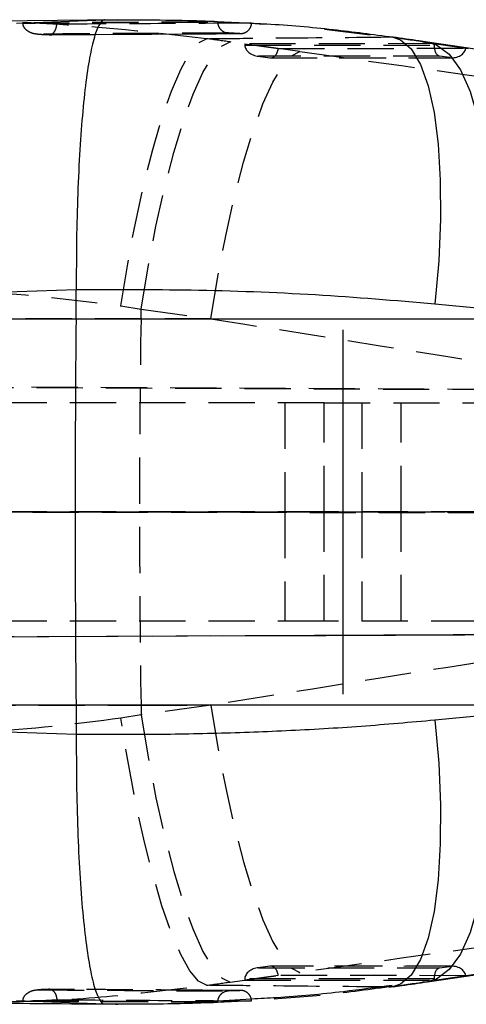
# Model space of a CAD drawing. Extents: x 39 to 393, y 13 to 280.
# Tile 10 of 24: x 242 to 254, y 121 to 149. Entities that reach past the tile are written whole.
import ezdxf

# ---------------------------------------------------------------- set-up
doc = ezdxf.new("R2010")
doc.units = 0
doc.linetypes.add('CENTERX2', pattern=[20.32, 12.7, -2.54, 2.54, -2.54])
doc.linetypes.add('HIDDEN', pattern=[1.905, 1.27, -0.635])
doc.layers.get('0').update_dxf_attribs({"linetype": 'CONTINUOUS'})

msp = doc.modelspace()

# ---------------------------------------------------------------- linework, layer by layer
at = {"color": 7, "linetype": 'CONTINUOUS'}
for p, q in [((244.362555, 148.525485), (239.322095, 148.475977)), ((241.583205, 148.437105), (244.014829, 148.522185)), ((247.918985, 148.431098), (247.280888, 148.462169)), ((241.813286, 148.445155), (241.76193, 148.447199)), ((247.995257, 148.427383), (247.918985, 148.431098)), ((248.047821, 148.434724), (248.046278, 148.434718)), ((254.711709, 147.644365), (252.881303, 147.911932)), ((243.228412, 141.11184), (241.057149, 141.03887)), ((243.220589, 140.317458), (243.228405, 141.109815)), ((243.228405, 141.109815), (243.228412, 141.11184)), ((254.439346, 140.585024), (253.084443, 140.718705)), ((227.829038, 140.317458), (243.220589, 140.317458)), ((243.220589, 140.317458), (254.447258, 140.317458)), ((243.220589, 129.701888), (227.829038, 129.701888)), ((243.220589, 129.701888), (243.228405, 128.909531)), ((254.447258, 129.701888), (243.220589, 129.701888)), ((253.084443, 129.300641), (254.439346, 129.434321)), ((241.057149, 128.980476), (243.228412, 128.907505)), ((243.228412, 128.907505), (243.228405, 128.909531)), ((252.881303, 122.107414), (254.711709, 122.374981)), ((244.014829, 121.497161), (241.583205, 121.582241)), ((241.76193, 121.572147), (241.811774, 121.574243)), ((244.308158, 121.496095), (244.372665, 121.495523)), ((247.222564, 121.588803), (248.046278, 121.584628)), ((247.275538, 121.59577), (248.041249, 121.639267)), ((248.041249, 121.639267), (248.051032, 121.639822)), ((248.046278, 121.584628), (248.047821, 121.584622))]:
    msp.add_line(p, q, dxfattribs=at)
at = {"color": 7, "linetype": 'HIDDEN'}
for p, q in [((241.76193, 148.447199), (247.108928, 148.48238)), ((247.108928, 148.48238), (247.111454, 148.482392)), ((247.111454, 148.482392), (248.047821, 148.434724)), ((247.111454, 148.482392), (247.111454, 148.46859)), ((241.76193, 148.4472), (241.762071, 148.435114)), ((248.046278, 148.434718), (248.359761, 148.409633)), ((250.045791, 148.270543), (251.820623, 148.054492)), ((243.530623, 148.124073), (247.73959, 148.146493)), ((247.409477, 148.164611), (247.407197, 148.1646)), ((247.407197, 148.1646), (247.718915, 148.148849)), ((247.720874, 148.148857), (247.409477, 148.164611)), ((249.374389, 147.653245), (247.456453, 147.918736)), ((247.718915, 148.148849), (247.720874, 148.148857)), ((251.820623, 148.054492), (251.930497, 148.049446)), ((252.74486, 147.920812), (254.575274, 147.653245)), ((252.74486, 147.920812), (252.880833, 147.912)), ((253.06756, 147.871276), (247.859358, 147.865875)), ((247.859358, 147.865875), (248.77791, 147.739285)), ((247.860766, 147.826675), (253.066584, 147.832074)), ((248.77791, 147.739285), (253.929979, 147.744627)), ((253.929979, 147.744627), (253.06756, 147.871276)), ((248.21557, 147.527627), (248.556948, 147.480579)), ((253.206811, 147.530333), (248.236112, 147.525179)), ((248.236112, 147.525179), (248.547322, 147.482288)), ((248.547322, 147.482288), (253.499008, 147.487424)), ((248.574174, 147.479407), (253.553502, 147.48457)), ((253.499008, 147.487424), (253.206811, 147.530333)), ((244.453109, 140.672327), (245.010986, 140.582949)), ((245.006948, 140.317458), (245.010986, 140.582949)), ((245.010986, 140.582949), (246.928922, 140.317458)), ((245.006948, 140.317458), (232.666827, 140.317458)), ((246.928922, 140.317458), (245.006948, 140.317458)), ((190.701067, 138.653032), (256.297342, 138.366207)), ((266.127489, 138.327364), (191.691577, 138.653038)), ((250.037006, 138.009673), (190.548635, 138.009673)), ((248.957581, 138.009673), (248.957581, 135.009673)), ((250.037006, 135.009673), (250.037006, 138.009673)), ((250.037006, 138.009673), (258.057571, 138.009673)), ((251.078158, 138.009673), (251.078158, 135.009673)), ((252.157576, 135.009673), (252.157576, 138.009673)), ((250.037006, 135.009673), (190.480612, 135.009673)), ((190.588973, 135.009063), (256.297342, 134.999031)), ((266.127489, 134.997674), (191.580928, 135.009063)), ((248.957581, 135.009673), (248.957581, 132.009673)), ((258.057571, 135.009673), (250.037006, 135.009673)), ((250.037006, 132.009673), (250.037006, 135.009673)), ((251.078158, 135.009673), (251.078158, 132.009673)), ((252.157576, 132.009673), (252.157576, 135.009673)), ((250.037006, 132.009673), (190.550446, 132.009673)), ((258.057571, 132.009673), (250.037006, 132.009673)), ((191.673919, 131.366308), (266.178525, 131.692276)), ((190.718725, 131.366314), (256.850369, 131.655485)), ((232.666827, 129.701888), (245.006948, 129.701888)), ((245.006948, 129.701888), (246.928922, 129.701888)), ((245.006948, 129.701888), (245.010986, 129.436397)), ((246.928922, 129.701888), (245.010986, 129.436397)), ((245.010986, 129.436397), (244.453109, 129.347019)), ((248.556948, 122.538766), (248.21557, 122.491719)), ((248.547322, 122.537057), (248.236112, 122.494167)), ((248.236112, 122.494167), (253.206811, 122.489013)), ((253.499008, 122.531922), (248.547322, 122.537057)), ((253.553502, 122.534776), (248.574174, 122.539939)), ((253.206811, 122.489013), (253.499008, 122.531922)), ((247.456453, 122.10061), (249.374389, 122.366101)), ((248.77791, 122.280061), (247.859358, 122.153471)), ((253.929979, 122.274719), (248.77791, 122.280061)), ((254.575274, 122.366101), (252.74486, 122.098534)), ((253.06756, 122.14807), (253.929979, 122.274719)), ((247.859358, 122.153471), (253.06756, 122.14807)), ((253.066584, 122.187272), (247.860766, 122.192671)), ((251.918375, 121.968346), (251.820623, 121.964854)), ((252.88131, 122.107415), (252.74486, 122.098534)), ((243.166945, 121.897037), (242.48065, 121.901479)), ((243.178128, 121.900037), (242.494836, 121.90459)), ((247.739583, 121.871131), (246.696769, 121.87659)), ((247.718915, 121.870497), (247.407197, 121.854745)), ((247.407197, 121.854745), (247.409477, 121.854735)), ((247.409477, 121.854735), (247.720874, 121.870488)), ((247.720874, 121.870488), (247.718915, 121.870497)), ((241.762071, 121.584231), (241.76193, 121.572146)), ((247.108928, 121.536966), (241.76193, 121.572147)), ((243.956163, 121.499214), (244.308158, 121.496095)), ((247.111454, 121.536954), (247.108928, 121.536966)), ((248.047821, 121.584622), (247.111454, 121.536954)), ((247.111454, 121.550756), (247.111454, 121.536954))]:
    msp.add_line(p, q, dxfattribs=at)
at = {"color": 218, "linetype": 'CENTERX2'}
for p, q in [((250.557579, 140.009673), (250.557579, 135.009673)), ((200.477061, 135.009673), (253.358757, 135.009673)), ((250.557579, 135.009673), (250.557579, 130.009673))]:
    msp.add_line(p, q, dxfattribs=at)
at = {"color": 7, "linetype": 'HIDDEN', "flags": 128}
for points in [[(244.453109, 140.672327), (244.640663, 141.828247), (244.85217, 142.944691), (245.083145, 143.998012), (245.328701, 144.965899), (245.583638, 145.827849), (245.842546, 146.565605), (246.099948, 147.16354), (246.350392, 147.608988), (246.588565, 147.892515), (246.809437, 148.008114)], [(245.010986, 140.582949), (245.200842, 141.740002), (245.416536, 142.857475), (245.653502, 143.911647), (245.906702, 144.880145), (246.170766, 145.742411), (246.440082, 146.480143), (246.708936, 147.077682), (246.971629, 147.522346), (247.222572, 147.804695), (247.456453, 147.918736)], [(246.928922, 140.317458), (247.118778, 141.47451), (247.334472, 142.591983), (247.571438, 143.646156), (247.824638, 144.614654), (248.088694, 145.47692), (248.358011, 146.214652), (248.626872, 146.812191), (248.889557, 147.256854), (249.140508, 147.539202), (249.374389, 147.653245)], [(246.928922, 129.701888), (247.118778, 128.544835), (247.334472, 127.427363), (247.571438, 126.37319), (247.824638, 125.404692), (248.088694, 124.542426), (248.358011, 123.804693), (248.626872, 123.207155), (248.889557, 122.762491), (249.140508, 122.480143), (249.374389, 122.366101)], [(246.809437, 122.011232), (246.588565, 122.126831), (246.350392, 122.410357), (246.099948, 122.855806), (245.842546, 123.45374), (245.583638, 124.191497), (245.328701, 125.053447), (245.083145, 126.021333), (244.85217, 127.074655), (244.640663, 128.191099), (244.453109, 129.347019)], [(245.010986, 129.436397), (245.200842, 128.279344), (245.416536, 127.161871), (245.653502, 126.107699), (245.906702, 125.1392), (246.170766, 124.276935), (246.440082, 123.539202), (246.708936, 122.941664), (246.971629, 122.497), (247.222572, 122.214651), (247.456453, 122.10061)], [(247.718915, 121.870497), (247.502155, 121.871658), (246.684759, 121.876126)]]:
    msp.add_lwpolyline(points, dxfattribs=at)
at = {"color": 8, "linetype": 'CONTINUOUS', "flags": 128}
for points in [[(251.930497, 148.049446), (252.141162, 147.979572), (252.431385, 147.726869), (252.684823, 147.302021), (252.895824, 146.714506), (253.059677, 145.977432), (253.172725, 145.107244), (253.232449, 144.123357), (253.237515, 143.047721), (253.187812, 141.904333), (253.084443, 140.718705)], [(252.880833, 147.912), (253.126896, 147.837609), (253.477565, 147.57862), (253.789134, 147.149563), (254.054732, 146.559914), (254.268459, 145.822693), (254.425637, 144.95418), (254.522762, 143.973556), (254.557706, 142.902473), (254.529706, 141.764587), (254.439346, 140.585024)], [(253.084443, 129.300641), (253.187812, 128.115012), (253.237515, 126.971625), (253.232449, 125.895989), (253.172725, 124.912101), (253.059677, 124.041913), (252.895824, 123.30484), (252.684823, 122.717325), (252.431385, 122.292477), (252.141162, 122.039774), (251.918375, 121.968346)], [(254.439346, 129.434321), (254.529706, 128.254759), (254.557706, 127.116872), (254.522762, 126.04579), (254.425637, 125.065166), (254.268459, 124.196653), (254.054732, 123.459432), (253.789134, 122.869783), (253.477565, 122.440726), (253.126896, 122.181736), (252.88131, 122.107415)]]:
    msp.add_lwpolyline(points, dxfattribs=at)
at = {"color": 7, "linetype": 'HIDDEN'}
msp.add_arc((594.182476, 135.009673), 349.215867, 179.12911925, 180.87088075, dxfattribs=at)
for centre, major_axis, ratio, start_param, end_param in [((236.558215, 146.465015), (58.698955, -7.59384), 0.048773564, 1.390362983, 1.401568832), ((247.097237, 147.838593), (17.303645, -2.23856), 0.048773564, 1.244638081, 1.30063216), ((247.969725, 147.868886), (-0.003266, 0.307391), 0.359108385, 1.576775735, 1.704735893), ((248.275036, 147.826809), (0.414149, -0.028188), 0.732041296, 3.234744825, 4.668158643), ((248.586248, 147.783919), (0.020706, 0.304224), 0.64046545, 3.047471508, 4.608845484), ((301.965562, 143.053164), (383.459981, -52.715659), 0.006794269, 4.575740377, 4.6148803), ((253.245736, 147.831964), (0.022061, 0.30424), 0.586309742, 1.612927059, 3.046340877), ((252.959081, 147.87406), (-0.000333, 0.307396), 0.352907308, 4.5749904, 4.702950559), ((253.537933, 147.789054), (0.39375, -0.028552), 0.769886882, 4.669289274, 6.23066325), ((300.927518, 135.009673), (383.533463, -60.815548), 0.008359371, 4.572452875, 4.611592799), ((300.927518, 135.009673), (383.533463, 60.815548), 0.008359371, 1.671592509, 1.710732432), ((301.965562, 126.966181), (383.459981, 52.715659), 0.006794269, 1.668305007, 1.70744493), ((248.275036, 122.192536), (0.414149, 0.028188), 0.732041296, 1.615026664, 3.048440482), ((248.586248, 122.235426), (-0.020706, 0.304224), 0.64046545, 4.815932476, 6.377306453), ((253.537933, 122.230291), (0.39375, 0.028552), 0.769886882, 0.052522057, 1.613896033), ((253.245736, 122.187382), (-0.022061, 0.30424), 0.586309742, 0.095251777, 1.528665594), ((236.558215, 123.554331), (58.698955, 7.59384), 0.048773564, 4.881616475, 4.892822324), ((247.969725, 122.15046), (0.003266, 0.307391), 0.359108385, 1.43685676, 1.564816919), ((247.097237, 122.180753), (17.303645, 2.23856), 0.048773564, 4.982553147, 5.038547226), ((252.959081, 122.145286), (0.000333, 0.307396), 0.352907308, 4.721827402, 4.849787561)]:
    msp.add_ellipse(centre, major_axis=major_axis, ratio=ratio, start_param=start_param, end_param=end_param, dxfattribs=at)
for points, knots in [([(246.809437, 148.008114), (245.111492, 148.199763), (242.633966, 148.479405), (240.114767, 148.474529), (239.322073, 148.472995)], [0, 0, 0, 0, 0.685338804, 1, 1, 1, 1]), ([(241.762071, 148.435114), (242.653109, 148.441133), (244.436237, 148.453177), (246.219364, 148.46345), (247.111454, 148.46859)], [0, 0, 0, 0, 0.499704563, 1, 1, 1, 1]), ([(247.111454, 148.46859), (247.114758, 148.435254), (247.121363, 148.3686), (247.172627, 148.279462), (247.248527, 148.210543), (247.332348, 148.172897), (247.388161, 148.166903), (247.409477, 148.164614)], [0, 0, 0, 0, 0.2122449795, 0.4243756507, 0.639822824, 0.8624433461, 1, 1, 1, 1]), ([(242.171108, 148.131851), (242.17009, 148.131883), (242.128527, 148.133164), (242.032138, 148.146609), (241.906935, 148.198491), (241.81809, 148.279774), (241.771887, 148.357446), (241.765352, 148.409157), (241.762071, 148.435114)], [0, 0, 0, 0, 0.00576786, 0.235425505, 0.548323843, 0.74819499, 0.873603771, 1, 1, 1, 1]), ([(242.692649, 148.405002), (242.501317, 148.414895), (242.208273, 148.430046), (241.915058, 148.441262), (241.813286, 148.445155)], [0, 0, 0, 0, 0.652910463, 1, 1, 1, 1]), ([(242.48065, 148.117867), (242.481253, 148.117822), (242.506525, 148.115942), (242.555798, 148.126722), (242.616278, 148.177988), (242.658164, 148.248053), (242.684326, 148.322629), (242.689926, 148.378053), (242.692649, 148.405002)], [0, 0, 0, 0, 0.006559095, 0.274715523, 0.524347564, 0.693232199, 0.850843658, 1, 1, 1, 1]), ([(247.863448, 148.433802), (247.575034, 148.432338), (246.130223, 148.425002), (244.406627, 148.415476), (242.971444, 148.406706), (242.692649, 148.405002)], [0, 0, 0, 0, 0.1673318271, 0.8382474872, 1, 1, 1, 1]), ([(247.720874, 148.148857), (247.756784, 148.150449), (247.828618, 148.153632), (247.926366, 148.203446), (248.000783, 148.280061), (248.039276, 148.36273), (248.045586, 148.415897), (248.047821, 148.434724)], [0, 0, 0, 0, 0.2234289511, 0.4469584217, 0.6674832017, 0.8822512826, 1, 1, 1, 1]), ([(247.407197, 148.1646), (247.334941, 148.164192), (246.973662, 148.162147), (245.456328, 148.153368), (243.7832, 148.142934), (242.399147, 148.133419), (242.171108, 148.131851)], [0, 0, 0, 0, 0.041397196, 0.206985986, 0.869341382, 1, 1, 1, 1]), ([(242.171108, 148.131851), (242.203829, 148.130455), (242.307021, 148.126052), (242.410193, 148.121188), (242.48065, 148.117867)], [0, 0, 0, 0, 0.317090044, 1, 1, 1, 1]), ([(242.48065, 148.117867), (242.552901, 148.11834), (242.914154, 148.120705), (244.431434, 148.130386), (246.105277, 148.140172), (247.490137, 148.147619), (247.718915, 148.148849)], [0, 0, 0, 0, 0.04137998, 0.206900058, 0.868980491, 1, 1, 1, 1]), ([(242.495015, 148.117219), (242.822424, 148.119619), (243.16764, 148.122149), (243.512819, 148.123979), (243.530623, 148.124073)], [0, 0, 0, 0, 0.948419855, 1, 1, 1, 1]), ([(246.809437, 148.008114), (247.294594, 148.012951), (248.957371, 148.029528), (250.633528, 148.044142), (251.820623, 148.054492)], [0, 0, 0, 0, 0.291775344, 1, 1, 1, 1]), ([(236.836321, 140.977114), (238.104667, 141.035736), (240.667162, 141.154171), (243.182684, 140.834016), (244.453109, 140.672327)], [0, 0, 0, 0, 0.494965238, 1, 1, 1, 1]), ([(244.453109, 129.347019), (243.208617, 129.187819), (240.693657, 128.866098), (238.130922, 128.983117), (236.836321, 129.042231)], [0, 0, 0, 0, 0.494835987, 1, 1, 1, 1]), ([(239.295735, 121.602952), (240.070744, 121.579104), (241.723908, 121.528236), (244.232541, 121.69985), (245.950473, 121.907438), (246.809437, 122.011232)], [0, 0, 0, 0, 0.3061688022, 0.6530853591, 1, 1, 1, 1]), ([(251.820623, 121.964854), (250.633528, 121.975204), (248.957371, 121.989818), (247.294594, 122.006395), (246.809437, 122.011232)], [0, 0, 0, 0, 0.708224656, 1, 1, 1, 1]), ([(251.820623, 121.964854), (251.203438, 121.883046), (249.964519, 121.718828), (248.687255, 121.629471), (248.046278, 121.584628)], [0, 0, 0, 0, 0.498164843, 1, 1, 1, 1]), ([(241.762071, 121.584231), (241.765352, 121.610188), (241.771887, 121.661899), (241.81809, 121.739572), (241.906935, 121.820855), (242.032138, 121.872737), (242.128527, 121.886182), (242.17009, 121.887463), (242.171108, 121.887494)], [0, 0, 0, 0, 0.126396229, 0.25180501, 0.451676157, 0.764574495, 0.99423214, 1, 1, 1, 1]), ([(242.48065, 121.901479), (242.410193, 121.898157), (242.307021, 121.893293), (242.203829, 121.88889), (242.171108, 121.887494)], [0, 0, 0, 0, 0.682909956, 1, 1, 1, 1]), ([(242.171108, 121.887494), (242.243359, 121.886995), (242.604613, 121.884496), (244.121893, 121.874262), (245.795012, 121.863917), (247.179145, 121.856043), (247.407197, 121.854745)], [0, 0, 0, 0, 0.041397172, 0.206985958, 0.869341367, 1, 1, 1, 1]), ([(242.48065, 121.901479), (242.481253, 121.901524), (242.506525, 121.903404), (242.555798, 121.892624), (242.616278, 121.841358), (242.658164, 121.771292), (242.684326, 121.696717), (242.689926, 121.641292), (242.692649, 121.614344)], [0, 0, 0, 0, 0.006559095, 0.274715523, 0.524347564, 0.693232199, 0.850843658, 1, 1, 1, 1]), ([(246.684759, 121.876126), (246.668204, 121.876216), (245.495507, 121.882611), (244.32295, 121.889875), (243.166945, 121.897037)], [0, 0, 0, 0, 0.014117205, 1, 1, 1, 1]), ([(247.409477, 121.854735), (247.37365, 121.849503), (247.301975, 121.839035), (247.208976, 121.779354), (247.142299, 121.695415), (247.114249, 121.613708), (247.11209, 121.565085), (247.111454, 121.550756)], [0, 0, 0, 0, 0.230864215, 0.461862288, 0.688945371, 0.9083365, 1, 1, 1, 1]), ([(248.047821, 121.584622), (248.043919, 121.6119), (248.035259, 121.672455), (247.987228, 121.75678), (247.911295, 121.82562), (247.818301, 121.86732), (247.7523, 121.869465), (247.720874, 121.870486)], [0, 0, 0, 0, 0.170482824, 0.378442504, 0.588714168, 0.804165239, 1, 1, 1, 1]), ([(247.111454, 121.550756), (246.219364, 121.555896), (244.436237, 121.566169), (242.653109, 121.578213), (241.762071, 121.584231)], [0, 0, 0, 0, 0.500295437, 1, 1, 1, 1]), ([(241.811774, 121.574243), (241.992473, 121.581347), (242.286181, 121.592895), (242.579709, 121.608384), (242.692649, 121.614344)], [0, 0, 0, 0, 0.615234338, 1, 1, 1, 1]), ([(242.692649, 121.614344), (242.753855, 121.613966), (243.104161, 121.611806), (244.610844, 121.602747), (246.059664, 121.594749), (247.219286, 121.58882), (247.222564, 121.588803)], [0, 0, 0, 0, 0.0405346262, 0.2319934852, 0.997828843, 1, 1, 1, 1])]:
    msp.add_open_spline(points, degree=3, knots=knots, dxfattribs=at)
at = {"color": 7, "linetype": 'CONTINUOUS'}
for points, knots in [([(244.014829, 148.522185), (244.009798, 148.521761), (243.971226, 148.518517), (243.884133, 148.455185), (243.756257, 148.19232), (243.623609, 147.677327), (243.503979, 146.95049), (243.403061, 146.045109), (243.321821, 144.970729), (243.26473, 143.776586), (243.230098, 142.476803), (243.22898, 141.571143), (243.228412, 141.11184)], [0, 0, 0, 0, 0.011481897, 0.088031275, 0.200402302, 0.316031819, 0.428398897, 0.544024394, 0.656389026, 0.772012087, 0.884376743, 1, 1, 1, 1]), ([(244.014829, 148.522185), (244.825966, 148.525716), (245.859689, 148.530217), (246.887594, 148.490855), (247.108928, 148.48238)], [0, 0, 0, 0, 0.784674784, 1, 1, 1, 1]), ([(248.046278, 148.434718), (247.986054, 148.434415), (247.925146, 148.434109), (247.864134, 148.433805), (247.863448, 148.433802)], [0, 0, 0, 0, 0.988765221, 1, 1, 1, 1]), ([(251.929163, 148.045302), (251.384101, 148.117064), (250.241652, 148.267477), (248.921984, 148.384938), (248.151432, 148.42023), (247.995257, 148.427383)], [0, 0, 0, 0, 0.421123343, 0.882673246, 1, 1, 1, 1]), ([(252.881303, 147.911932), (252.802856, 147.923384), (252.489136, 147.969181), (252.171356, 148.014843), (251.933038, 148.049087)], [0, 0, 0, 0, 0.250054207, 1, 1, 1, 1]), ([(253.084443, 140.718705), (251.996307, 140.810909), (249.799747, 140.997036), (246.473252, 141.116848), (244.279474, 141.112093), (243.228405, 141.109815)], [0, 0, 0, 0, 0.338340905, 0.68299007, 1, 1, 1, 1]), ([(243.220589, 140.317458), (243.20755, 138.554961), (243.181373, 135.016477), (243.207484, 131.477915), (243.220589, 129.701888)], [0, 0, 0, 0, 0.498093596, 1, 1, 1, 1]), ([(243.228405, 128.909531), (243.793039, 128.905979), (245.034932, 128.898168), (246.96322, 128.928024), (249.013684, 129.001341), (251.064945, 129.119432), (252.411275, 129.240238), (253.084443, 129.300641)], [0, 0, 0, 0, 0.170522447, 0.3750579, 0.579591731, 0.789795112, 1, 1, 1, 1]), ([(243.228412, 128.907505), (243.2289, 128.461149), (243.229889, 127.555493), (243.263863, 126.266456), (243.321138, 125.059739), (243.401336, 123.993051), (243.502893, 123.076869), (243.621216, 122.353828), (243.754903, 121.831031), (243.88272, 121.565172), (243.971226, 121.500829), (244.009798, 121.497584), (244.014829, 121.497161)], [0, 0, 0, 0, 0.112364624, 0.227987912, 0.340352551, 0.455975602, 0.568342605, 0.683968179, 0.796339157, 0.911968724, 0.988518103, 1, 1, 1, 1]), ([(248.051032, 121.639822), (248.278426, 121.65195), (249.125212, 121.697113), (250.419461, 121.816766), (251.466348, 121.956963), (251.912183, 122.016669)], [0, 0, 0, 0, 0.174085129, 0.648269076, 1, 1, 1, 1]), ([(251.933038, 121.970259), (252.012616, 121.981664), (252.330973, 122.027289), (252.645441, 122.073074), (252.881303, 122.107414)], [0, 0, 0, 0, 0.24996712, 1, 1, 1, 1]), ([(239.294789, 121.540726), (239.329009, 121.540352), (240.870862, 121.523519), (242.430823, 121.51123), (243.956163, 121.499214)], [0, 0, 0, 0, 0.0221940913, 1, 1, 1, 1]), ([(247.108928, 121.536966), (246.500933, 121.517136), (245.47094, 121.483542), (244.438024, 121.493203), (244.014829, 121.497161)], [0, 0, 0, 0, 0.590290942, 1, 1, 1, 1])]:
    msp.add_open_spline(points, degree=3, knots=knots, dxfattribs=at)

doc.saveas('drawing.dxf')
